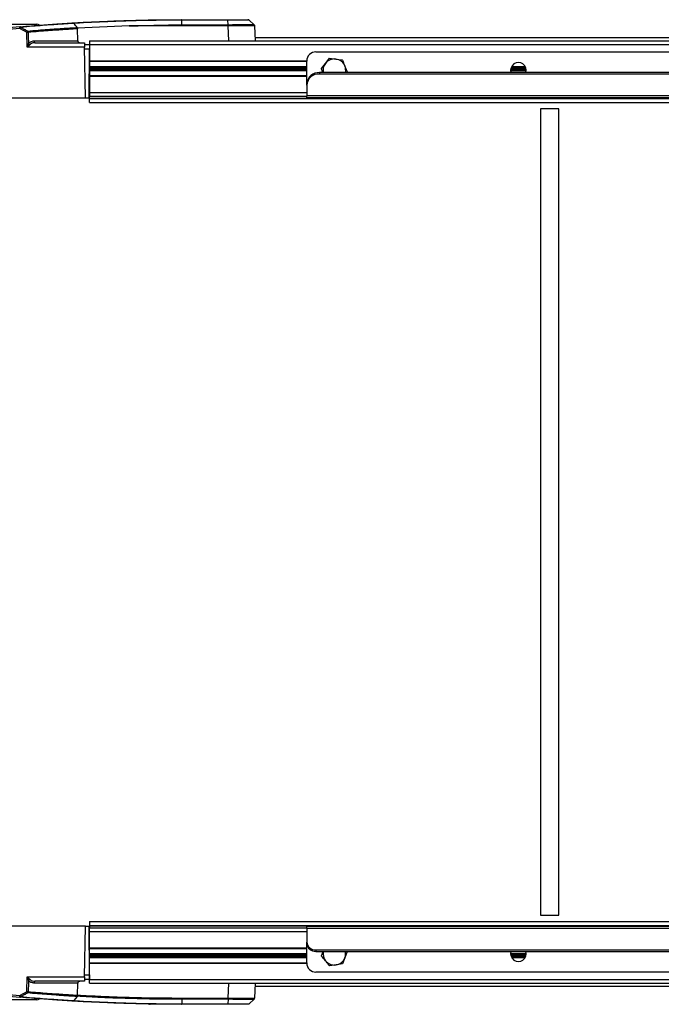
# Model space of a CAD drawing. Header units: millimetres. Extents: x 0 to 420, y 0 to 297.
# Tile 20 of 64: x 184 to 204, y 91 to 122. Entities that reach past the tile are written whole.
import ezdxf

# ---------------------------------------------------------------- set-up
doc = ezdxf.new("R2010")
doc.units = ezdxf.units.MM

msp = doc.modelspace()

# ---------------------------------------------------------------- linework, layer by layer
at = {"color": 7, "linetype": 'Continuous', "lineweight": 25}
for p, q in [((189.37188, 121.80746), (189.3709, 121.80746)), ((189.37188, 121.80746), (190.80182, 121.80746)), ((189.3791, 121.65299), (189.37259, 121.79218)), ((189.37357, 121.79218), (189.37259, 121.79218)), ((190.80351, 121.79218), (189.37357, 121.79218)), ((190.81002, 121.65299), (190.80351, 121.79218)), ((191.60997, 121.65216), (191.45884, 121.79307)), ((191.60906, 121.65299), (191.45979, 121.79218)), ((183.94886, 121.66526), (184.89623, 121.66526)), ((186.04059, 121.69447), (186.04164, 121.69321)), ((186.15339, 121.54506), (186.14945, 121.54483)), ((186.14945, 121.54483), (186.15389, 121.52497)), ((187.74588, 121.61338), (186.15339, 121.54506)), ((186.16316, 121.15134), (186.15389, 121.52497)), ((190.81108, 121.61338), (187.74589, 121.61338)), ((189.3791, 121.65299), (190.81002, 121.65299)), ((190.8116, 121.61338), (190.81108, 121.61338)), ((190.82766, 121.15332), (190.8116, 121.61338)), ((191.62711, 121.61338), (191.64318, 121.15332)), ((191.62711, 121.61338), (191.62711, 121.61338)), ((191.62711, 121.61338), (191.62711, 121.61338)), ((184.60186, 120.95672), (184.58681, 121.4159)), ((184.80845, 121.15134), (186.16316, 121.15134)), ((186.5258, 121.15332), (213.26024, 121.15332)), ((186.5258, 121.15332), (186.5258, 121.03956)), ((211.31958, 121.24211), (191.64008, 121.24211)), ((186.37029, 120.95672), (184.60186, 120.95672)), ((184.84829, 121.09644), (186.36786, 121.09644)), ((186.36786, 121.09644), (186.37029, 120.95672)), ((186.36885, 121.03956), (186.5258, 121.03956)), ((186.39764, 119.38999), (186.37029, 120.95672)), ((186.52458, 120.89984), (186.37129, 120.89984)), ((186.51141, 119.38999), (186.52458, 120.89984)), ((186.5258, 121.03956), (186.52458, 120.89984)), ((186.5258, 121.03956), (213.26024, 121.03956)), ((186.5258, 121.03956), (186.5258, 120.53616)), ((186.52208, 120.61295), (186.5258, 120.61295)), ((186.5258, 120.53616), (193.23798, 120.53616)), ((186.5258, 120.53416), (186.5258, 120.52194)), ((186.5258, 120.52194), (186.5258, 120.36286)), ((186.5258, 120.52194), (193.23785, 120.52194)), ((193.23785, 119.82674), (193.23785, 120.52762)), ((193.52226, 120.81203), (213.2589, 120.81203)), ((193.81324, 120.45613), (193.93617, 120.61654)), ((193.93617, 120.61654), (194.13655, 120.59029)), ((194.13655, 120.59029), (194.33694, 120.56404)), ((186.5258, 120.36286), (186.5258, 120.35282)), ((186.5258, 120.36286), (193.23785, 120.36286)), ((186.5258, 120.35282), (186.5258, 120.31015)), ((186.5258, 120.35282), (193.23785, 120.35282)), ((186.5258, 120.31015), (186.5258, 120.29005)), ((186.5258, 120.31015), (193.23785, 120.31015)), ((186.5258, 120.29005), (186.5258, 120.24738)), ((186.5258, 120.29005), (193.23785, 120.29005)), ((186.5258, 120.24738), (186.5258, 120.23733)), ((186.5258, 120.24738), (193.23785, 120.24738)), ((186.5258, 120.23733), (186.5258, 120.07826)), ((186.5258, 120.23733), (193.23785, 120.23733)), ((193.69031, 120.29572), (193.81324, 120.45613)), ((199.53755, 120.24738), (200.02097, 120.24738)), ((199.53758, 120.23733), (200.02093, 120.23733)), ((199.54209, 120.29005), (200.01643, 120.29005)), ((199.54696, 120.31015), (200.01156, 120.31015)), ((199.56378, 120.35282), (199.99473, 120.35282)), ((199.5692, 120.36286), (199.98932, 120.36286)), ((186.5258, 120.07826), (186.5258, 120.06404)), ((186.5258, 120.07826), (193.23785, 120.07826)), ((186.5258, 120.06404), (193.23785, 120.06404)), ((186.5258, 120.06404), (186.5258, 119.56063)), ((193.63602, 120.17157), (193.63602, 120.1289)), ((218.43648, 120.17157), (193.63602, 120.17157)), ((218.43648, 120.1289), (193.63602, 120.1289)), ((194.49185, 120.19071), (194.47718, 120.17157)), ((193.23785, 119.78408), (193.23785, 119.82674)), ((193.23785, 119.78408), (193.23785, 119.4536)), ((183.12595, 119.38999), (186.39764, 119.38999)), ((186.39764, 119.38999), (186.51141, 119.38999)), ((186.5258, 119.56063), (186.5258, 119.44687)), ((186.5258, 119.56063), (193.23785, 119.56063)), ((186.5258, 119.38309), (186.5258, 119.44687)), ((186.5258, 119.44687), (193.23785, 119.44687)), ((186.5258, 119.37334), (186.5258, 119.38309)), ((186.5258, 119.38309), (213.24614, 119.38309)), ((186.5258, 119.37334), (213.246, 119.37334)), ((186.5258, 119.24778), (186.5258, 119.37334)), ((218.83466, 119.4536), (193.23785, 119.4536)), ((193.23785, 119.38999), (193.23785, 119.4536)), ((218.83466, 119.38999), (193.23785, 119.38999)), ((186.5258, 119.24778), (213.26024, 119.24778)), ((200.46184, 119.0487), (200.46184, 94.13447)), ((201.03066, 119.0487), (200.46184, 119.0487)), ((201.03066, 94.13447), (201.03066, 119.0487)), ((200.46184, 94.13447), (201.03066, 94.13447)), ((186.39764, 93.79318), (183.12595, 93.79318)), ((186.37029, 92.22645), (186.39764, 93.79318)), ((186.39764, 93.79318), (186.51141, 93.79318)), ((186.52458, 92.28333), (186.51141, 93.79318)), ((186.5258, 93.93539), (213.26024, 93.93539)), ((186.5258, 93.93539), (186.5258, 93.80984)), ((186.5258, 93.80984), (213.26024, 93.80984)), ((186.5258, 93.80984), (186.5258, 93.80009)), ((186.5258, 93.80009), (213.26024, 93.80009)), ((186.5258, 93.80009), (186.5258, 93.7363)), ((186.5258, 93.7363), (193.23785, 93.7363)), ((186.5258, 93.62254), (186.5258, 93.7363)), ((193.23785, 93.79318), (218.15208, 93.79318)), ((193.23785, 93.72957), (193.23785, 93.79318)), ((186.5258, 93.11913), (186.5258, 93.62254)), ((186.5258, 93.62254), (193.23785, 93.62254)), ((193.23785, 93.72957), (193.23785, 93.30057)), ((193.23785, 93.72957), (218.83466, 93.72957)), ((193.23785, 93.25791), (193.23785, 93.30057)), ((193.23785, 92.65555), (193.23785, 93.25791)), ((186.5258, 93.11913), (193.23785, 93.11913)), ((186.5258, 93.10491), (186.5258, 93.11913)), ((186.5258, 92.94584), (186.5258, 93.10491)), ((186.5258, 93.10491), (193.23785, 93.10491)), ((186.5258, 92.93579), (186.5258, 92.94584)), ((186.5258, 92.94584), (193.23785, 92.94584)), ((186.5258, 92.89312), (186.5258, 92.93579)), ((186.5258, 92.93579), (193.23785, 92.93579)), ((186.5258, 92.87303), (186.5258, 92.89312)), ((186.5258, 92.89312), (193.23785, 92.89312)), ((186.5258, 92.83036), (186.5258, 92.87303)), ((186.5258, 92.87303), (193.23785, 92.87303)), ((186.5258, 92.82031), (186.5258, 92.83036)), ((186.5258, 92.83036), (193.23785, 92.83036)), ((186.5258, 92.66124), (186.5258, 92.82031)), ((186.5258, 92.82031), (193.23785, 92.82031)), ((193.52226, 93.05427), (218.55025, 93.05427)), ((193.52226, 93.05427), (193.52226, 93.01161)), ((193.52226, 93.01161), (218.55025, 93.01161)), ((193.69183, 92.87691), (193.74361, 93.01161)), ((194.49032, 93.00301), (194.41781, 92.81437)), ((194.48337, 93.01161), (194.49032, 93.00301)), ((199.53755, 92.93579), (200.02097, 92.93579)), ((199.53758, 92.94584), (200.02093, 92.94584)), ((199.54209, 92.89312), (200.01643, 92.89312)), ((199.54696, 92.87303), (200.01156, 92.87303)), ((199.56378, 92.83036), (199.99473, 92.83036)), ((199.5692, 92.82031), (199.98932, 92.82031)), ((186.52208, 92.57023), (186.5258, 92.57023)), ((186.5258, 92.64901), (186.5258, 92.66124)), ((186.5258, 92.66124), (193.23785, 92.66124)), ((186.5258, 92.64702), (193.23798, 92.64702)), ((186.5258, 92.14361), (186.5258, 92.64702)), ((194.14568, 92.5942), (193.94606, 92.56268)), ((194.3453, 92.62573), (194.14568, 92.5942)), ((194.41781, 92.81437), (194.3453, 92.62573)), ((184.58681, 91.76727), (184.60186, 92.22645)), ((184.60186, 92.22645), (186.37029, 92.22645)), ((186.37029, 92.22645), (186.36786, 92.08673)), ((186.37129, 92.28333), (186.52458, 92.28333)), ((186.52458, 92.28333), (186.5258, 92.14361)), ((218.55025, 92.37114), (193.52226, 92.37114)), ((186.16316, 92.03183), (184.80845, 92.03183)), ((186.36786, 92.08673), (184.84829, 92.08673)), ((186.15397, 91.66171), (186.16316, 92.03183)), ((186.5258, 92.14361), (186.36885, 92.14361)), ((186.5258, 92.14361), (213.26024, 92.14361)), ((186.5258, 92.02985), (186.5258, 92.14361)), ((186.5258, 92.02985), (213.26024, 92.02985)), ((190.8116, 91.56979), (190.82766, 92.02985)), ((191.64318, 92.02985), (191.62711, 91.56979)), ((191.64008, 91.94106), (211.3192, 91.94106)), ((186.14207, 91.61742), (186.04164, 91.48996)), ((186.14531, 91.62243), (186.14207, 91.61742)), ((186.15393, 91.6582), (186.15397, 91.66171)), ((184.89623, 91.51791), (183.94886, 91.51791)), ((186.04164, 91.48996), (186.04059, 91.4887)), ((189.3709, 91.37571), (189.37188, 91.37571)), ((190.80186, 91.37571), (189.37188, 91.37571)), ((189.3791, 91.53018), (189.37259, 91.39099)), ((189.37259, 91.39099), (189.37357, 91.39099)), ((189.37357, 91.39099), (190.80351, 91.39099)), ((190.81002, 91.53018), (189.3791, 91.53018)), ((189.37989, 91.5698), (190.81081, 91.5698)), ((190.81002, 91.53018), (190.80351, 91.39099)), ((191.45884, 91.3901), (191.60997, 91.53102))]:
    msp.add_line(p, q, dxfattribs=at)
at = {"color": 7, "linetype": 'Continuous', "lineweight": 25, "flags": 128}
for points in [[(188.39963, 121.79916), (188.39418, 121.79853), (188.39016, 121.79735)], [(184.62488, 121.41689), (184.62862, 121.30321), (184.63664, 121.05921)], [(184.63664, 92.12396), (184.63421, 92.05013), (184.62488, 91.76628)], [(188.38969, 91.386), (188.39425, 91.38463), (188.39963, 91.38402)]]:
    msp.add_lwpolyline(points, dxfattribs=at)
at = {"color": 7, "linetype": 'Continuous', "lineweight": 25}
for centre, radius, start, end in [((189.32236, 121.79425), 0.05125, 357.692884, 14.944841), ((189.37188, 64.92568), 56.88179, 95.043492, 95.982268), ((189.37188, 64.92667), 56.82491, 95.043492, 95.982268), ((184.37194, 121.55494), 0.0323, 33.806749, 91.144699), ((175.35898, 120.74962), 9.05115, 4.956047, 5.309862), ((188.06981, 119.54968), 4.19165, 151.139399, 151.782727), ((188.07036, 119.46783), 3.99125, 150.102442, 150.785151), ((184.55141, 121.41314), 0.07356, 2.921733, 36.86084), ((184.89623, 121.52306), 0.1422, 54.852824, 90), ((189.88262, 121.60904), 0.92899, 0.267738, 2.712048), ((191.57026, 121.6114), 0.05688, 2.00009, 47.001695), ((184.67196, 118.8803), 2.53703, 91.063324, 91.923349), ((184.85813, 121.14549), 0.05003, 173.286207, 258.654513), ((184.72211, 121.13349), 0.11324, 220.992675, 245.27138), ((193.52226, 120.52762), 0.28441, 90, 180), ((194.09108, 120.24322), 0.35004, 82.535892, 142.535892), ((194.09108, 120.24322), 0.35004, 22.535892, 82.535892), ((194.09108, 120.24322), 0.35004, 142.535892, 191.81124), ((194.09108, 120.24322), 0.35004, 348.18876, 22.535892), ((199.77926, 120.24322), 0.24175, 342.759638, 197.240362), ((193.61114, 119.798), 0.37439, 86.188739, 175.59805), ((193.61114, 119.75534), 0.37439, 86.188739, 175.59805), ((193.50449, 93.3211), 0.26742, 184.40195, 273.811261), ((193.50449, 93.27844), 0.26742, 184.40195, 273.811261), ((194.09108, 92.93996), 0.35004, 168.18876, 218.974249), ((194.09108, 92.93996), 0.35004, 338.974249, 11.81124), ((199.77926, 92.93996), 0.24175, 162.759638, 17.240362), ((193.52226, 92.65555), 0.28441, 180, 270), ((194.09108, 92.93996), 0.35004, 218.974249, 278.974249), ((194.09108, 92.93996), 0.35004, 278.974249, 338.974249), ((184.72211, 92.04968), 0.11324, 114.72862, 139.007325), ((184.85813, 92.03768), 0.05003, 101.345487, 186.713793), ((189.37188, 148.2575), 56.88179, 264.017732, 264.956512), ((189.37188, 148.2565), 56.82491, 264.017732, 264.956512), ((175.35897, 92.43355), 9.05116, 354.690142, 355.043957), ((184.37194, 91.62824), 0.0323, 268.855211, 326.192774), ((188.06985, 93.63348), 4.19168, 208.2169, 208.860226), ((184.67196, 94.30287), 2.53703, 268.076651, 268.936676), ((188.0704, 93.71533), 3.99128, 209.214452, 209.897158), ((184.55141, 91.77002), 0.07356, 323.138823, 357.078297), ((184.89623, 91.66012), 0.1422, 270, 304.987836), ((189.32236, 91.38893), 0.05125, 345.055159, 2.307116), ((189.88262, 91.57413), 0.92899, 357.287952, 359.732262), ((191.57026, 91.57178), 0.05688, 312.998305, 357.99991)]:
    msp.add_arc(centre, radius, start, end, dxfattribs=at)
for points, knots in [([(186.01143, 121.70811), (186.07674, 121.71191), (186.47562, 121.73507), (187.04166, 121.76143), (187.8766, 121.78946), (188.59741, 121.80479), (189.15126, 121.80671), (189.3709, 121.80746)], [0, 0, 0, 0, 0.0583884, 0.35660668, 0.50571149, 0.80398162, 1, 1, 1, 1]), ([(189.37259, 121.79218), (189.15301, 121.79143), (188.59932, 121.78953), (187.87873, 121.77419), (187.04403, 121.74623), (186.48702, 121.72009), (186.09707, 121.69779), (186.04061, 121.69447), (186.04059, 121.69447)], [0, 0, 0, 0, 0.19757848, 0.49822254, 0.64851409, 0.94910601, 0.99998557, 1, 1, 1, 1]), ([(190.80182, 121.80746), (190.87425, 121.80746), (190.98532, 121.80746), (191.14955, 121.80746), (191.28844, 121.80746), (191.39971, 121.80746), (191.4139, 121.80746), (191.421, 121.80746)], [0, 0, 0, 0, 0.22055615, 0.33820298, 0.55867094, 0.77936626, 1, 1, 1, 1]), ([(191.45979, 121.79218), (191.45979, 121.79218), (191.45979, 121.79222), (191.45335, 121.79229), (191.42459, 121.79237), (191.377, 121.79242), (191.29134, 121.79246), (191.1449, 121.79244), (190.96164, 121.79233), (190.84444, 121.79222), (190.80351, 121.79218), (190.80351, 121.79218)], [0, 0, 0, 0, 0.000003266, 0.108975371, 0.221098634, 0.33008382, 0.442226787, 0.662336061, 0.882402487, 0.999996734, 1, 1, 1, 1]), ([(184.37129, 121.58723), (184.49362, 121.59779), (184.73018, 121.6182), (185.0445, 121.64284), (185.32688, 121.66368), (185.57502, 121.68076), (185.78763, 121.69454), (185.92637, 121.70306), (185.99369, 121.70706), (186.01143, 121.70811)], [0, 0, 0, 0, 0.16655546, 0.32208, 0.47760406, 0.63834915, 0.79173684, 0.94512434, 1, 1, 1, 1]), ([(184.58681, 121.4159), (184.55185, 121.43541), (184.48193, 121.47442), (184.4115, 121.51252), (184.37629, 121.53156)], [0, 0, 0, 0, 0.50001951, 1, 1, 1, 1]), ([(186.04164, 121.69321), (186.02663, 121.69233), (185.96119, 121.68846), (185.82515, 121.68019), (185.61102, 121.66643), (185.36114, 121.64937), (185.07677, 121.62854), (184.76022, 121.6039), (184.52198, 121.58347), (184.39878, 121.57291)], [0, 0, 0, 0, 0.04606899, 0.20089489, 0.35572093, 0.51796751, 0.67493676, 0.83190644, 1, 1, 1, 1]), ([(184.39878, 121.57291), (184.43415, 121.55387), (184.50491, 121.51579), (184.57515, 121.47678), (184.61027, 121.45727)], [0, 0, 0, 0, 0.50002177, 1, 1, 1, 1]), ([(184.61027, 121.45727), (184.72094, 121.46635), (184.93868, 121.48422), (185.23124, 121.50621), (185.50313, 121.52551), (185.74936, 121.54186), (185.96927, 121.55562), (186.08447, 121.56237), (186.14207, 121.56575)], [0, 0, 0, 0, 0.16473283, 0.32410313, 0.48347329, 0.65638218, 0.82819113, 1, 1, 1, 1]), ([(186.15389, 121.52497), (186.09686, 121.52162), (185.98281, 121.51493), (185.76493, 121.50131), (185.51975, 121.48507), (185.24725, 121.46577), (184.95403, 121.4438), (184.73579, 121.42596), (184.62488, 121.41689)], [0, 0, 0, 0, 0.169639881, 0.339279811, 0.513345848, 0.673769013, 0.834192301, 1, 1, 1, 1]), ([(186.01143, 121.70811), (186.01151, 121.70812), (186.01257, 121.70818), (186.01841, 121.70818), (186.02867, 121.70565), (186.03678, 121.69805), (186.04059, 121.69447)], [0, 0, 0, 0, 0.0074212, 0.1054975, 0.57935816, 1, 1, 1, 1]), ([(186.14207, 121.56575), (186.12536, 121.5871), (186.09204, 121.62965), (186.05841, 121.67207), (186.04164, 121.69321)], [0, 0, 0, 0, 0.5015951, 1, 1, 1, 1]), ([(186.14207, 121.56575), (186.14493, 121.56075), (186.1488, 121.55397), (186.14932, 121.54673), (186.14945, 121.54483)], [0, 0, 0, 0, 0.73731298, 1, 1, 1, 1]), ([(187.74589, 121.61338), (187.78368, 121.61446), (187.97294, 121.61989), (188.29605, 121.62876), (188.66428, 121.63797), (188.93383, 121.64408), (189.09987, 121.64758), (189.20279, 121.64965), (189.267, 121.65089), (189.30917, 121.65169), (189.33653, 121.6522), (189.35294, 121.6525), (189.36297, 121.65269), (189.36913, 121.6528), (189.37292, 121.65287), (189.37526, 121.65291), (189.37669, 121.65294), (189.37758, 121.65296), (189.37814, 121.65297), (189.37849, 121.65297), (189.37872, 121.65298), (189.37887, 121.65298), (189.37896, 121.65298), (189.37901, 121.65299), (189.37904, 121.65299), (189.37907, 121.65299), (189.37908, 121.65299), (189.37909, 121.65299), (189.37909, 121.65299), (189.3791, 121.65299), (189.3791, 121.65299), (189.3791, 121.65299), (189.3791, 121.65299), (189.3791, 121.65299), (189.3791, 121.65299), (189.3791, 121.65299)], [0, 0, 0, 0, 0.06939873, 0.34752161, 0.5933705, 0.74578811, 0.84271713, 0.89842446, 0.93489172, 0.96069652, 0.97590122, 0.98516602, 0.99084945, 0.99434227, 0.99649004, 0.99781199, 0.99862722, 0.99913169, 0.99944566, 0.99964268, 0.99978644, 0.99986783, 0.9999161, 0.99994578, 0.99996701, 0.99997917, 0.99998653, 0.99999183, 0.99999482, 0.99999662, 0.99999795, 0.99999869, 0.99999915, 0.99999959, 1, 1, 1, 1]), ([(190.81002, 121.65299), (190.81002, 121.65299), (190.81021, 121.65299), (190.81039, 121.653), (190.81057, 121.653)], [0, 0, 0, 0, 0.00627429, 1, 1, 1, 1]), ([(190.81002, 121.65299), (190.81024, 121.64829), (190.81059, 121.64056), (190.81093, 121.62656), (190.81103, 121.61797), (190.81108, 121.61338)], [0, 0, 0, 0, 0.419596, 0.68990633, 1, 1, 1, 1]), ([(190.81057, 121.653), (190.83526, 121.65315), (190.90606, 121.6536), (191.02234, 121.65422), (191.15271, 121.65476), (191.27347, 121.6551), (191.38228, 121.65522), (191.47644, 121.65509), (191.54678, 121.6547), (191.59147, 121.6541), (191.60762, 121.6535), (191.60877, 121.6531), (191.60906, 121.653)], [0, 0, 0, 0, 0.058285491, 0.167155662, 0.279175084, 0.388029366, 0.500034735, 0.619004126, 0.742129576, 0.851065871, 0.963157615, 1, 1, 1, 1]), ([(191.62711, 121.61338), (191.62683, 121.6135), (191.62571, 121.61399), (191.60955, 121.61472), (191.56481, 121.61546), (191.49282, 121.61594), (191.39783, 121.6161), (191.28559, 121.61596), (191.16352, 121.61556), (191.02925, 121.61489), (190.9105, 121.61413), (190.83681, 121.61357), (190.8116, 121.61338)], [0, 0, 0, 0, 0.03683449, 0.145765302, 0.257854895, 0.376829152, 0.499965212, 0.608824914, 0.720840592, 0.829705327, 0.941723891, 1, 1, 1, 1]), ([(191.60906, 121.65299), (191.61322, 121.64829), (191.62006, 121.64056), (191.62569, 121.62656), (191.62662, 121.61797), (191.62711, 121.61338)], [0, 0, 0, 0, 0.419604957, 0.689913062, 1, 1, 1, 1]), ([(184.63664, 121.05921), (184.65211, 121.07828), (184.67049, 121.10094), (184.71823, 121.13327), (184.76024, 121.14919), (184.79852, 121.1509), (184.80845, 121.15134)], [0, 0, 0, 0, 0.32549754, 0.38674551, 0.84101643, 1, 1, 1, 1]), ([(186.16316, 121.15134), (186.16391, 121.14536), (186.1654, 121.13341), (186.17512, 121.11758), (186.18933, 121.10523), (186.20636, 121.09772), (186.21842, 121.09684), (186.22391, 121.09644)], [0, 0, 0, 0, 0.19827826, 0.39636813, 0.59983301, 0.81763308, 1, 1, 1, 1]), ([(184.60186, 120.95672), (184.60194, 120.95693), (184.60624, 120.96923), (184.61844, 121.00379), (184.62948, 121.03743), (184.63664, 121.05921)], [0, 0, 0, 0, 0.00619171, 0.35631616, 1, 1, 1, 1]), ([(184.67474, 121.03064), (184.65973, 121.01497), (184.63655, 120.99076), (184.61101, 120.96575), (184.602, 120.95685), (184.60186, 120.95672)], [0, 0, 0, 0, 0.643999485, 0.994644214, 1, 1, 1, 1]), ([(184.84829, 121.09644), (184.83829, 121.09609), (184.79997, 121.09472), (184.73749, 121.08103), (184.69412, 121.0462), (184.67474, 121.03064)], [0, 0, 0, 0, 0.16343986, 0.62607531, 1, 1, 1, 1]), ([(194.33694, 120.56404), (194.33829, 120.56078), (194.36382, 120.49924), (194.3898, 120.43665), (194.41439, 120.37737)], [0, 0, 0, 0, 0.0529743, 1, 1, 1, 1]), ([(193.74183, 120.17157), (193.72593, 120.20989), (193.70865, 120.25153), (193.69166, 120.29246), (193.69031, 120.29572)], [0, 0, 0, 0, 0.92037892, 1, 1, 1, 1]), ([(194.41439, 120.37737), (194.43502, 120.32766), (194.461, 120.26505), (194.48657, 120.20342), (194.49185, 120.19071)], [0, 0, 0, 0, 0.79381431, 1, 1, 1, 1]), ([(193.81895, 92.71979), (193.77858, 92.76968), (193.73596, 92.82237), (193.69405, 92.87416), (193.69183, 92.87691)], [0, 0, 0, 0, 0.9470257, 1, 1, 1, 1]), ([(193.94606, 92.56268), (193.93741, 92.57337), (193.89544, 92.62524), (193.8528, 92.67795), (193.81895, 92.71979)], [0, 0, 0, 0, 0.20618569, 1, 1, 1, 1]), ([(184.63664, 92.12396), (184.62969, 92.14515), (184.61866, 92.17877), (184.60645, 92.21334), (184.60194, 92.22624), (184.60186, 92.22645)], [0, 0, 0, 0, 0.626223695, 0.993808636, 1, 1, 1, 1]), ([(184.60186, 92.22645), (184.602, 92.22632), (184.61145, 92.21699), (184.63701, 92.19196), (184.66016, 92.16777), (184.67474, 92.15254)], [0, 0, 0, 0, 0.00535512, 0.37341157, 1, 1, 1, 1]), ([(184.80845, 92.03183), (184.77684, 92.03599), (184.72361, 92.04297), (184.66578, 92.08428), (184.64347, 92.11465), (184.63664, 92.12396)], [0, 0, 0, 0, 0.50358147, 0.84789282, 1, 1, 1, 1]), ([(184.67474, 92.15254), (184.6817, 92.14586), (184.70518, 92.12334), (184.76385, 92.09451), (184.81656, 92.08965), (184.84829, 92.08673)], [0, 0, 0, 0, 0.14370423, 0.48449872, 1, 1, 1, 1]), ([(186.22391, 92.08673), (186.21662, 92.08603), (186.20203, 92.08464), (186.18283, 92.07364), (186.16928, 92.05773), (186.16386, 92.0427), (186.1633, 92.03409), (186.16316, 92.03183)], [0, 0, 0, 0, 0.24152506, 0.48345264, 0.71333447, 0.9248009, 1, 1, 1, 1]), ([(184.3763, 91.65161), (184.41151, 91.67066), (184.48193, 91.70875), (184.55185, 91.74776), (184.58681, 91.76727)], [0, 0, 0, 0, 0.50001884, 1, 1, 1, 1]), ([(184.61027, 91.7259), (184.57515, 91.70639), (184.50491, 91.66738), (184.43416, 91.6293), (184.39878, 91.61026)], [0, 0, 0, 0, 0.49993989, 1, 1, 1, 1]), ([(184.39878, 91.61026), (184.522, 91.5997), (184.76026, 91.57927), (185.07681, 91.55463), (185.36118, 91.5338), (185.61105, 91.51675), (185.82518, 91.50298), (185.96121, 91.49471), (186.02664, 91.49085), (186.04164, 91.48996)], [0, 0, 0, 0, 0.168116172, 0.325086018, 0.482055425, 0.644298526, 0.799122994, 0.95394733, 1, 1, 1, 1]), ([(186.14207, 91.61742), (186.09983, 91.61989), (186.01535, 91.62483), (185.86169, 91.63425), (185.68835, 91.64533), (185.47272, 91.65979), (185.21846, 91.67788), (184.92389, 91.70014), (184.71501, 91.71729), (184.61027, 91.7259)], [0, 0, 0, 0, 0.12808661, 0.25617325, 0.38634783, 0.51652245, 0.68942454, 0.8442607, 1, 1, 1, 1]), ([(184.62488, 91.76628), (184.72955, 91.75771), (184.93889, 91.74058), (185.23418, 91.71834), (185.51139, 91.69867), (185.76319, 91.68196), (185.97946, 91.66845), (186.09999, 91.66133), (186.15391, 91.6582), (186.15393, 91.6582)], [0, 0, 0, 0, 0.156310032, 0.3126199, 0.486674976, 0.65766946, 0.828963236, 0.999957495, 1, 1, 1, 1]), ([(186.15393, 91.6582), (186.15358, 91.6527), (186.15288, 91.64173), (186.14899, 91.62992), (186.14624, 91.62432), (186.14531, 91.62243)], [0, 0, 0, 0, 0.39955767, 0.79806579, 1, 1, 1, 1]), ([(189.3791, 91.53018), (189.21208, 91.53063), (188.71099, 91.53197), (187.87596, 91.54729), (186.96522, 91.57931), (186.38852, 91.60854), (186.14553, 91.62242), (186.14531, 91.62243)], [0, 0, 0, 0, 0.15486045, 0.46459041, 0.77432041, 0.99979929, 1, 1, 1, 1]), ([(186.15397, 91.66171), (186.39499, 91.64887), (186.96933, 91.61828), (187.87782, 91.5871), (188.71226, 91.57157), (189.21298, 91.57024), (189.37989, 91.5698)], [0, 0, 0, 0, 0.22433869, 0.53460502, 0.84487137, 1, 1, 1, 1]), ([(186.01144, 91.47506), (185.9937, 91.47611), (185.92639, 91.48012), (185.78765, 91.48863), (185.57505, 91.50241), (185.32692, 91.51949), (185.04454, 91.54033), (184.73021, 91.56497), (184.49364, 91.58538), (184.37129, 91.59594)], [0, 0, 0, 0, 0.05485942, 0.20824538, 0.3616315, 0.5223732, 0.67789741, 0.83342212, 1, 1, 1, 1]), ([(186.04059, 91.4887), (186.03678, 91.48512), (186.02867, 91.47752), (186.01841, 91.475), (186.01257, 91.47499), (186.01151, 91.47505), (186.01144, 91.47506)], [0, 0, 0, 0, 0.42072111, 0.89458838, 0.9925788, 1, 1, 1, 1]), ([(189.3709, 91.37571), (189.15126, 91.37647), (188.59741, 91.37838), (187.8766, 91.39371), (187.04167, 91.42174), (186.47562, 91.4481), (186.07674, 91.47127), (186.01144, 91.47506)], [0, 0, 0, 0, 0.196018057, 0.494288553, 0.643393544, 0.941612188, 1, 1, 1, 1]), ([(186.04059, 91.4887), (186.04061, 91.4887), (186.09707, 91.48539), (186.48702, 91.46308), (187.04403, 91.43694), (187.87873, 91.40898), (188.59932, 91.39365), (189.15302, 91.39174), (189.37259, 91.39099)], [0, 0, 0, 0, 0.00001442, 0.05089338, 0.35148568, 0.50177742, 0.80242185, 1, 1, 1, 1]), ([(188.38269, 91.38431), (188.3888, 91.3842), (188.39847, 91.38404), (188.39932, 91.38402), (188.39963, 91.38402)], [0, 0, 0, 0, 0.63147186, 1, 1, 1, 1]), ([(191.421, 91.37571), (191.41415, 91.37571), (191.40364, 91.37571), (191.32534, 91.37571), (191.2079, 91.37571), (191.01898, 91.37571), (190.87422, 91.37571), (190.80186, 91.37571)], [0, 0, 0, 0, 0.22055615, 0.33820298, 0.55867094, 0.77936626, 1, 1, 1, 1]), ([(190.80351, 91.39099), (190.80351, 91.39099), (190.84144, 91.39095), (190.91825, 91.39088), (191.02877, 91.3908), (191.13309, 91.39075), (191.25762, 91.39071), (191.38187, 91.39073), (191.44924, 91.39085), (191.45979, 91.39095), (191.45979, 91.39099), (191.45979, 91.39099)], [0, 0, 0, 0, 0.00000327, 0.10897537, 0.22109863, 0.33008382, 0.44222679, 0.66233606, 0.88240249, 0.99999673, 1, 1, 1, 1]), ([(190.81057, 91.53018), (190.81039, 91.53018), (190.81021, 91.53018), (190.81002, 91.53018), (190.81002, 91.53018)], [0, 0, 0, 0, 0.99372571, 1, 1, 1, 1]), ([(191.60906, 91.53018), (191.60837, 91.53002), (191.60642, 91.52957), (191.58519, 91.52896), (191.5384, 91.52841), (191.4691, 91.52807), (191.37819, 91.52796), (191.26422, 91.52809), (191.135, 91.52847), (190.99741, 91.52908), (190.88928, 91.52967), (190.82618, 91.53008), (190.81057, 91.53018)], [0, 0, 0, 0, 0.05828549, 0.16715566, 0.27917508, 0.38802937, 0.50003474, 0.61900413, 0.74212958, 0.85106587, 0.96315761, 1, 1, 1, 1]), ([(190.81081, 91.5698), (190.8109, 91.5698), (190.81116, 91.56979), (190.81142, 91.56979), (190.8116, 91.56979)], [0, 0, 0, 0, 0.341285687, 1, 1, 1, 1]), ([(190.8116, 91.56979), (190.82754, 91.56967), (190.89063, 91.56919), (191.00109, 91.56845), (191.14013, 91.56771), (191.2735, 91.56723), (191.38928, 91.56707), (191.48351, 91.56721), (191.55395, 91.56761), (191.60248, 91.56829), (191.62443, 91.56904), (191.62643, 91.5696), (191.62711, 91.56979)], [0, 0, 0, 0, 0.03683449, 0.1457653, 0.25785489, 0.37682915, 0.49996521, 0.60882491, 0.72084059, 0.82970533, 0.94172389, 1, 1, 1, 1])]:
    msp.add_open_spline(points, degree=3, knots=knots, dxfattribs=at)
for points in [[(189.37259, 121.79218), (189.37247, 121.79447), (189.37224, 121.79904), (189.37182, 121.80378), (189.37137, 121.80689), (189.37106, 121.80727), (189.3709, 121.80746)], [(190.80351, 121.79218), (190.80339, 121.79447), (190.80316, 121.79904), (190.80273, 121.80378), (190.80229, 121.80689), (190.80198, 121.80727), (190.80182, 121.80746)], [(191.45979, 121.79218), (191.45706, 121.79447), (191.45159, 121.79904), (191.44195, 121.80378), (191.43167, 121.80689), (191.42456, 121.80727), (191.421, 121.80746)], [(189.37259, 91.39099), (189.37247, 91.3887), (189.37224, 91.38413), (189.37182, 91.3794), (189.37137, 91.37628), (189.37106, 91.3759), (189.3709, 91.37571)], [(189.3791, 91.53018), (189.37922, 91.53287), (189.37944, 91.53826), (189.37968, 91.54806), (189.37985, 91.55865), (189.37988, 91.56608), (189.37989, 91.5698)], [(190.80351, 91.39099), (190.8034, 91.3887), (190.80316, 91.38413), (190.80275, 91.3794), (190.80231, 91.37628), (190.80201, 91.3759), (190.80186, 91.37571)], [(190.81002, 91.53018), (190.81014, 91.53287), (190.81036, 91.53826), (190.8106, 91.54806), (190.81077, 91.55865), (190.8108, 91.56608), (190.81081, 91.5698)], [(191.45979, 91.39099), (191.45706, 91.3887), (191.45159, 91.38413), (191.44195, 91.3794), (191.43167, 91.37628), (191.42456, 91.3759), (191.421, 91.37571)]]:
    msp.add_open_spline(points, degree=3, dxfattribs=at)

doc.saveas('drawing.dxf')
